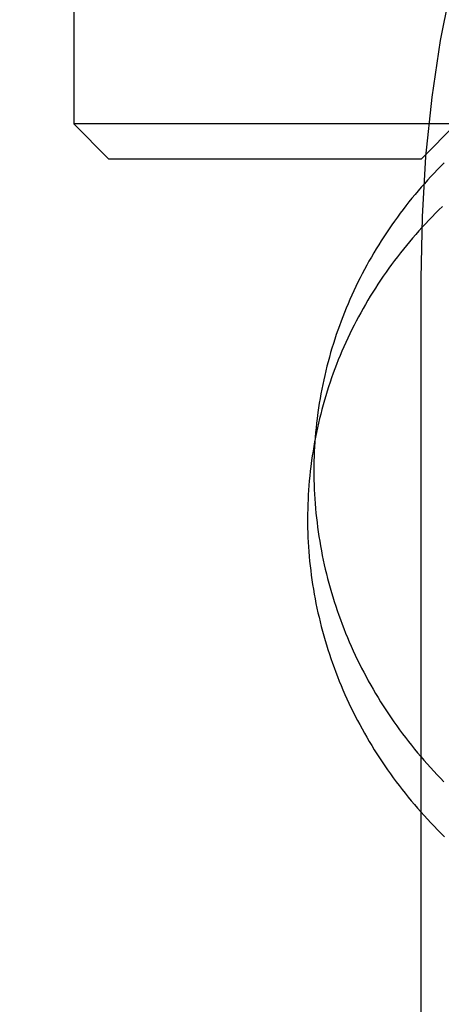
# Model space of a CAD drawing. Header units: inches. Extents: x 0 to 283, y 0 to 183.
# Tile 28 of 114: x 92.881 to 93.002, y 92.628 to 92.912. Entities that reach past the tile are written whole.
import ezdxf

# ---------------------------------------------------------------- set-up
doc = ezdxf.new("R2010")
doc.units = ezdxf.units.IN
doc.header["$LTSCALE"] = 15.583333
doc.header["$MEASUREMENT"] = 0
doc.linetypes.add('HIDDEN', pattern=[0.2, 0.1, -0.1])
doc.layers.add('DEFAULT_2', color=8, linetype='HIDDEN')
doc.layers.add('SUBPANEL', color=7, linetype='CONTINUOUS')

msp = doc.modelspace()

# ---------------------------------------------------------------- linework, layer by layer
at = {"layer": 'DEFAULT_2', "color": 8, "linetype": 'HIDDEN'}
for p, q in [((92.89658, 93.10543), (92.89658, 92.88193)), ((93.00658, 92.88193), (92.89658, 92.88193)), ((92.90658, 92.87193), (92.89658, 92.88193)), ((92.99658, 92.87193), (93.00658, 92.88193)), ((92.90658, 92.87193), (92.99658, 92.87193)), ((92.99639, 92.83743), (92.99639, 92.41343))]:
    msp.add_line(p, q, dxfattribs=at)
for points in [[(93.05302, 92.99543), (93.04664, 92.99441), (93.04042, 92.99146), (93.03432, 92.98655), (93.02845, 92.97978), (93.02289, 92.9712), (93.01771, 92.96096), (93.01298, 92.94914), (93.00875, 92.93594), (93.00508, 92.92148), (93.002, 92.90598), (92.99958, 92.88961), (92.99781, 92.87258), (92.99676, 92.85523), (92.99639, 92.83743)], [(93.00318, 92.87075), (93.00219, 92.86978), (93.00122, 92.86879), (93.00026, 92.86779), (92.99932, 92.86678), (92.99838, 92.86577), (92.99745, 92.86474), (92.99654, 92.86371), (92.99564, 92.86266), (92.99475, 92.86161), (92.99387, 92.86055), (92.993, 92.85947), (92.99215, 92.85839), (92.9913, 92.85731), (92.99047, 92.85621), (92.98966, 92.8551), (92.98885, 92.85399), (92.98806, 92.85287), (92.98728, 92.85174), (92.98651, 92.8506), (92.98576, 92.84946), (92.98502, 92.8483), (92.98429, 92.84714), (92.98357, 92.84598), (92.98287, 92.8448), (92.98218, 92.84362), (92.9815, 92.84243), (92.98084, 92.84124), (92.98019, 92.84003), (92.97955, 92.83883), (92.97893, 92.83761), (92.97832, 92.83639), (92.97773, 92.83516), (92.97714, 92.83393), (92.97658, 92.83269), (92.97602, 92.83144), (92.97548, 92.83019), (92.97496, 92.82894), (92.97444, 92.82768), (92.97395, 92.82641), (92.97346, 92.82514), (92.97299, 92.82386), (92.97254, 92.82258), (92.97209, 92.8213), (92.97167, 92.82001), (92.97125, 92.81871), (92.97086, 92.81741), (92.97047, 92.81611), (92.9701, 92.8148), (92.96975, 92.81349), (92.96941, 92.81218), (92.96908, 92.81086), (92.96877, 92.80954), (92.96847, 92.80822), (92.96819, 92.80689), (92.96792, 92.80556), (92.96767, 92.80423), (92.96743, 92.80289), (92.96721, 92.80155), (92.967, 92.80021), (92.96681, 92.79887), (92.96669, 92.79802)], [(93.00264, 92.85817), (93.00164, 92.8572), (93.00065, 92.85622), (92.99967, 92.85523), (92.99871, 92.85423), (92.99775, 92.85322), (92.99681, 92.8522), (92.99587, 92.85118), (92.99495, 92.85014), (92.99404, 92.84909), (92.99315, 92.84803), (92.99226, 92.84697), (92.99139, 92.84589), (92.99053, 92.84481), (92.98968, 92.84372), (92.98884, 92.84262), (92.98802, 92.84151), (92.9872, 92.84039), (92.9864, 92.83927), (92.98562, 92.83814), (92.98484, 92.837), (92.98408, 92.83585), (92.98334, 92.83469), (92.9826, 92.83353), (92.98188, 92.83235), (92.98117, 92.83118), (92.98048, 92.82999), (92.9798, 92.8288), (92.97913, 92.8276), (92.97847, 92.82639), (92.97783, 92.82518), (92.9772, 92.82396), (92.97659, 92.82273), (92.97599, 92.8215), (92.9754, 92.82026), (92.97483, 92.81902), (92.97427, 92.81777), (92.97373, 92.81651), (92.9732, 92.81525), (92.97268, 92.81398), (92.97218, 92.81271), (92.97169, 92.81143), (92.97122, 92.81015), (92.97076, 92.80887), (92.97031, 92.80757), (92.96988, 92.80628), (92.96947, 92.80498), (92.96907, 92.80367), (92.96868, 92.80237), (92.96831, 92.80105), (92.96795, 92.79974), (92.96761, 92.79842), (92.96728, 92.79709), (92.96697, 92.79577), (92.96667, 92.79444), (92.96638, 92.7931), (92.96611, 92.79177), (92.96586, 92.79043), (92.96562, 92.78909), (92.9654, 92.78774), (92.96519, 92.7864), (92.96499, 92.78505), (92.96488, 92.78419)], [(92.96669, 92.79802), (92.96658, 92.79712), (92.96642, 92.79576), (92.96627, 92.79441), (92.96614, 92.79305), (92.96603, 92.79169), (92.96593, 92.79034), (92.96584, 92.78898), (92.96578, 92.78761), (92.96572, 92.78625), (92.96568, 92.78489), (92.96566, 92.78353), (92.96565, 92.78216), (92.96566, 92.7808), (92.96568, 92.77944), (92.96571, 92.77807), (92.96576, 92.77671), (92.96583, 92.77535), (92.96591, 92.77398), (92.96601, 92.77262), (92.96612, 92.77126), (92.96625, 92.7699), (92.96639, 92.76854), (92.96655, 92.76718), (92.96672, 92.76583), (92.96691, 92.76447), (92.96711, 92.76312), (92.96733, 92.76177), (92.96756, 92.76042), (92.96781, 92.75907), (92.96807, 92.75772), (92.96835, 92.75638), (92.96864, 92.75504), (92.96894, 92.7537), (92.96927, 92.75237), (92.9696, 92.75104), (92.96995, 92.74971), (92.97032, 92.74839), (92.9707, 92.74706), (92.97109, 92.74575), (92.9715, 92.74443), (92.97193, 92.74312), (92.97237, 92.74182), (92.97282, 92.74052), (92.97329, 92.73922), (92.97377, 92.73793), (92.97426, 92.73664), (92.97477, 92.73535), (92.9753, 92.73408), (92.97584, 92.7328), (92.97639, 92.73153), (92.97696, 92.73027), (92.97754, 92.72901), (92.97813, 92.72776), (92.97874, 92.72652), (92.97936, 92.72528), (92.98, 92.72404), (92.98065, 92.72281), (92.98131, 92.72159), (92.98199, 92.72038), (92.98268, 92.71917), (92.98338, 92.71797), (92.9841, 92.71678), (92.98483, 92.71559), (92.98557, 92.71441), (92.98633, 92.71324), (92.9871, 92.71207), (92.98788, 92.71091), (92.98867, 92.70976), (92.98948, 92.70862), (92.9903, 92.70749), (92.99113, 92.70636), (92.99197, 92.70524), (92.99283, 92.70413), (92.9937, 92.70303), (92.99458, 92.70194), (92.99548, 92.70086), (92.99638, 92.69978), (92.9973, 92.69872), (92.99823, 92.69766), (92.99917, 92.69661), (93.00012, 92.69557), (93.00108, 92.69455), (93.00206, 92.69353), (93.00304, 92.69252)], [(92.96488, 92.78419), (92.96476, 92.78329), (92.9646, 92.78193), (92.96446, 92.78058), (92.96433, 92.77922), (92.96421, 92.77787), (92.96411, 92.77651), (92.96403, 92.77515), (92.96396, 92.77379), (92.96391, 92.77242), (92.96387, 92.77106), (92.96384, 92.7697), (92.96383, 92.76834), (92.96384, 92.76697), (92.96386, 92.76561), (92.9639, 92.76424), (92.96395, 92.76288), (92.96402, 92.76152), (92.9641, 92.76015), (92.96419, 92.75879), (92.96431, 92.75743), (92.96443, 92.75607), (92.96458, 92.75471), (92.96473, 92.75335), (92.9649, 92.752), (92.96509, 92.75064), (92.96529, 92.74929), (92.96551, 92.74794), (92.96574, 92.74659), (92.96599, 92.74524), (92.96625, 92.7439), (92.96653, 92.74255), (92.96682, 92.74121), (92.96713, 92.73988), (92.96745, 92.73854), (92.96779, 92.73721), (92.96814, 92.73588), (92.9685, 92.73456), (92.96888, 92.73324), (92.96928, 92.73192), (92.96969, 92.7306), (92.97011, 92.72929), (92.97055, 92.72799), (92.971, 92.72669), (92.97147, 92.72539), (92.97195, 92.7241), (92.97245, 92.72281), (92.97296, 92.72152), (92.97348, 92.72025), (92.97402, 92.71897), (92.97457, 92.7177), (92.97514, 92.71644), (92.97572, 92.71518), (92.97632, 92.71393), (92.97693, 92.71269), (92.97755, 92.71145), (92.97818, 92.71021), (92.97883, 92.70899), (92.9795, 92.70777), (92.98017, 92.70655), (92.98086, 92.70534), (92.98157, 92.70414), (92.98228, 92.70295), (92.98301, 92.70176), (92.98376, 92.70058), (92.98451, 92.69941), (92.98528, 92.69824), (92.98606, 92.69708), (92.98686, 92.69593), (92.98766, 92.69479), (92.98848, 92.69366), (92.98932, 92.69253), (92.99016, 92.69141), (92.99102, 92.6903), (92.99189, 92.6892), (92.99277, 92.68811), (92.99366, 92.68703), (92.99457, 92.68595), (92.99548, 92.68489), (92.99641, 92.68383), (92.99735, 92.68278), (92.9983, 92.68175), (92.99927, 92.68072), (93.00024, 92.6797), (93.00123, 92.67869), (93.00222, 92.67769), (93.00323, 92.6767)]]:
    msp.add_lwpolyline(points, dxfattribs=at)
at = {"layer": 'SUBPANEL', "color": 8, "linetype": 'HIDDEN'}
msp.add_line((92.88101, 94.97954), (92.88101, 91.09432), dxfattribs=at)

doc.saveas('drawing.dxf')
